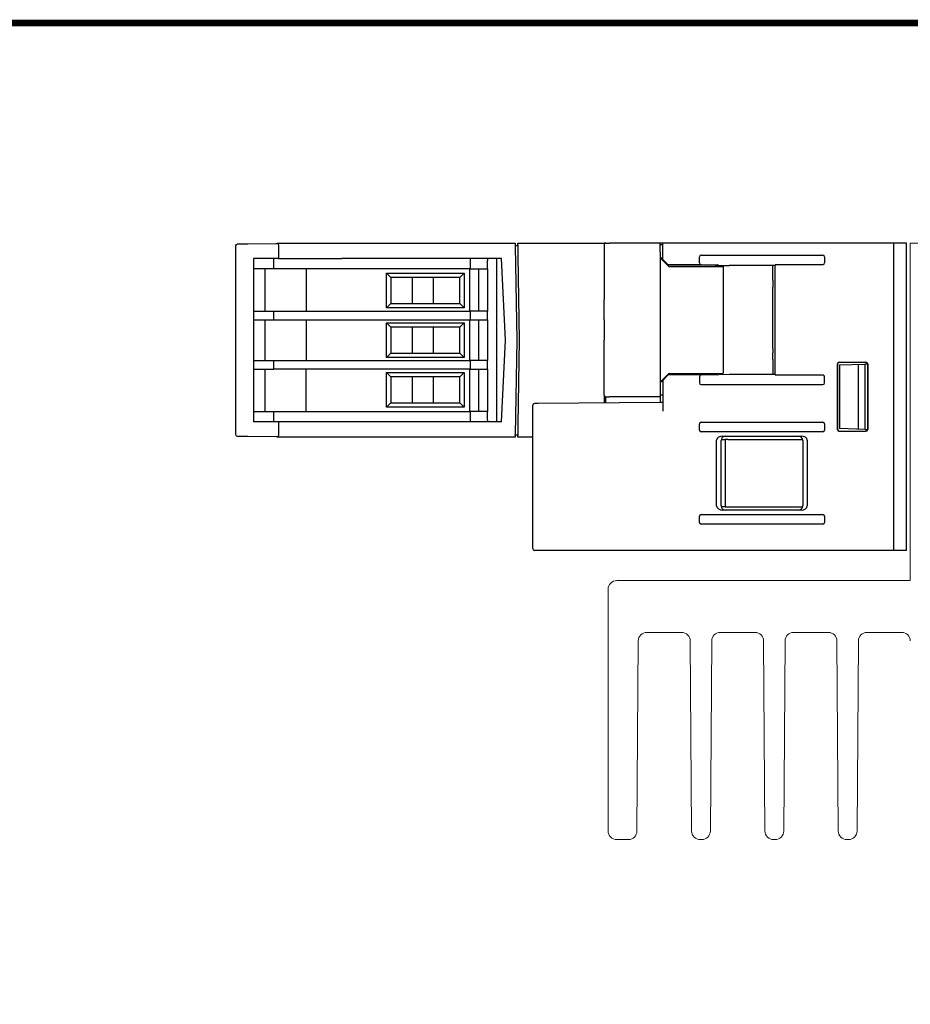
# Model space of a CAD drawing. Header units: millimetres. Extents: x -556 to 0, y 0 to 403.
# Tile 23 of 30: x -367 to -264, y 289 to 403. Entities that reach past the tile are written whole.
import ezdxf

# ---------------------------------------------------------------- set-up
doc = ezdxf.new("R2010")
doc.units = ezdxf.units.MM
doc.header["$LTSCALE"] = 2

# ---------------------------------------------------------------- blocks, each defined once
blk = doc.blocks.new('CGI1005-00')
at = {"extrusion": (-1, 3.06162e-16, -3.44509e-16)}
for p, q in [((-341.73, 355.28683995), (-341.73, 377.21316005)), ((-341.53174531, 377.41315243), (-341.29743073, 377.41519727)), ((-341.29743073, 377.41519727), (-340.40936165, 377.42294733)), ((-340.40936165, 377.42294733), (-340.34126617, 377.42354159)), ((-340.34126617, 377.42354159), (-337.08, 377.45200223)), ((-337.08, 377.45200223), (-336.93355339, 377.45328025)), ((-336.78, 377.45462029), (-336.93355339, 377.45328025)), ((-336.78, 377.30174471), (-336.78, 377.5)), ((-336.78, 377.5), (-329.43968999, 377.5)), ((-336.78, 377.30174471), (-336.78, 375.7)), ((-329.43968999, 377.5), (-309.38, 377.5)), ((-309.38, 377.5), (-309.38, 377.30174531)), ((-309.38, 377.30174531), (-309.38, 377.2)), ((-309.38, 377.2), (-309.18886704, 366.25)), ((-309.08, 377.2), (-309.38, 377.2)), ((-309.08, 377.30174504), (-309.08, 377.5)), ((-309.08, 377.5), (-299.08, 377.49999999)), ((-309.08, 377.30174504), (-309.08, 376)), ((-339.68, 375.7), (-339.68, 366.25000002)), ((-336.78, 375.7), (-339.68, 375.7)), ((-337.33647093, 374.5), (-337.33647093, 375.7)), ((-336.78, 375.7), (-329.44230813, 375.7)), ((-310.97525352, 375.7), (-329.44230813, 375.7)), ((-314.58, 375.7), (-314.58, 374.5)), ((-312.58, 375.7), (-312.58, 375.5)), ((-312.58, 374.5), (-312.58, 375.5)), ((-311.48, 356.8), (-311.48, 375.7)), ((-310.48, 366.25), (-310.97525352, 375.7)), ((-309.08, 376), (-308.90981312, 366.25)), ((-337.33647093, 374.5), (-339.68, 374.5)), ((-338.38, 374.5), (-338.38, 369.6)), ((-314.58, 374.5), (-337.33647093, 374.5)), ((-333.58, 374.5), (-333.58, 369.6)), ((-314.68, 374.5), (-314.68, 369.6)), ((-314.58, 374.5), (-312.58, 374.5)), ((-313.58, 369.6), (-313.58, 374.5)), ((-312.58, 374.5), (-312.58, 369.6)), ((-324.28, 370), (-324.28, 374)), ((-324.28, 374), (-315.28, 374)), ((-324.28, 374), (-323.78, 373.5)), ((-323.78, 373.5), (-323.78, 370.5)), ((-315.78, 373.5), (-323.78, 373.5)), ((-321.27, 370.5), (-321.27, 373.5)), ((-318.82, 370.5), (-318.82, 373.5)), ((-315.28, 374), (-315.78, 373.5)), ((-315.78, 370.5), (-315.78, 373.5)), ((-315.28, 374), (-315.28, 370)), ((-339.68, 369.6), (-337.33647093, 369.6)), ((-337.33647093, 368.6), (-337.33647093, 369.6)), ((-337.33647093, 369.6), (-314.58, 369.6)), ((-323.78, 370.5), (-324.28, 370)), ((-315.28, 370), (-324.28, 370)), ((-323.78, 370.5), (-315.78, 370.5)), ((-315.28, 370), (-315.78, 370.5)), ((-312.58, 369.6), (-314.58, 369.6)), ((-314.58, 369.6), (-314.58, 368.6)), ((-312.58, 368.6), (-312.58, 369.6)), ((-339.68, 368.6), (-337.33647093, 368.6)), ((-338.38, 368.6), (-338.38, 363.9)), ((-337.33647093, 368.6), (-314.58, 368.6)), ((-333.58, 368.6), (-333.58, 363.9)), ((-314.68, 368.6), (-314.68, 363.9)), ((-314.58, 368.6), (-312.58, 368.6)), ((-313.58, 363.9), (-313.58, 368.6)), ((-312.58, 368.6), (-312.58, 363.9)), ((-324.28, 368.25), (-315.28, 368.25)), ((-323.78, 367.75), (-324.28, 368.25)), ((-324.28, 364.25), (-324.28, 368.25)), ((-315.78, 367.75), (-323.78, 367.75)), ((-323.78, 367.75), (-323.78, 364.75)), ((-321.27, 364.75), (-321.27, 367.75)), ((-318.82, 364.75), (-318.82, 367.75)), ((-315.78, 367.75), (-315.28, 368.25)), ((-315.78, 364.75), (-315.78, 367.75)), ((-315.28, 368.25), (-315.28, 364.25)), ((-339.68, 366.25000002), (-339.68, 356.8)), ((-310.97525352, 356.8), (-310.48, 366.25)), ((-309.18886704, 366.25), (-309.38, 355.3)), ((-308.90981312, 366.25), (-309.08, 356.5)), ((-339.68, 363.9), (-337.33647093, 363.9)), ((-337.33647093, 363.9), (-314.58, 363.9)), ((-337.33647093, 362.9), (-337.33647093, 363.9)), ((-324.28, 364.25), (-323.78, 364.75)), ((-315.28, 364.25), (-324.28, 364.25)), ((-323.78, 364.75), (-315.78, 364.75)), ((-315.78, 364.75), (-315.28, 364.25)), ((-312.58, 363.9), (-314.58, 363.9)), ((-314.58, 363.9), (-314.58, 362.9)), ((-312.58, 362.9), (-312.58, 363.9)), ((-339.68, 362.9), (-337.33647093, 362.9)), ((-338.38, 362.9), (-338.38, 358)), ((-314.58, 362.9), (-337.33647093, 362.9)), ((-333.58, 358), (-333.58, 362.9)), ((-314.68, 362.9), (-314.68, 358)), ((-314.58, 362.9), (-312.58, 362.9)), ((-313.58, 358), (-313.58, 362.9)), ((-312.58, 362.9), (-312.58, 358)), ((-324.28, 362.5), (-315.28, 362.5)), ((-324.28, 358.5), (-324.28, 362.5)), ((-323.78, 362), (-324.28, 362.5)), ((-323.78, 362), (-323.78, 359)), ((-315.78, 362), (-323.78, 362)), ((-321.27, 359), (-321.27, 362)), ((-318.82, 359), (-318.82, 362)), ((-315.78, 362), (-315.28, 362.5)), ((-315.78, 359), (-315.78, 362)), ((-315.28, 362.5), (-315.28, 358.5)), ((-324.28, 358.5), (-323.78, 359)), ((-315.28, 358.5), (-324.28, 358.5)), ((-323.78, 359), (-315.78, 359)), ((-315.78, 359), (-315.28, 358.5)), ((-339.68, 358), (-337.33647093, 358)), ((-337.33647093, 358), (-314.58, 358)), ((-337.33647093, 356.8), (-337.33647093, 358)), ((-312.58, 358), (-314.58, 358)), ((-314.58, 358), (-314.58, 356.8)), ((-312.58, 357), (-312.58, 358)), ((-336.78, 356.8), (-339.68, 356.8)), ((-329.44230812, 356.8), (-336.78, 356.8)), ((-336.78, 356.8), (-336.78, 355.19825529)), ((-310.97525352, 356.8), (-329.44230812, 356.8)), ((-312.58, 357), (-312.58, 356.8)), ((-309.08, 356.5), (-309.08, 355.19825496)), ((-341.29743073, 355.08480273), (-341.53174531, 355.08684757)), ((-340.40936165, 355.07705267), (-341.29743073, 355.08480273)), ((-340.34126617, 355.07645841), (-340.40936165, 355.07705267)), ((-337.08, 355.04799777), (-340.34126617, 355.07645841)), ((-336.93355339, 355.04671975), (-337.08, 355.04799777)), ((-336.93355339, 355.04671975), (-336.78, 355.04537971)), ((-336.78, 355), (-336.78, 355.19825529)), ((-329.43968998, 355), (-336.78, 355)), ((-309.38, 355), (-329.43968998, 355)), ((-309.38, 355.3), (-309.08, 355.3)), ((-309.38, 355.19825469), (-309.38, 355.3)), ((-309.38, 355.19825469), (-309.38, 355)), ((-309.08, 355), (-309.08, 355.19825496)), ((-307.43, 355), (-309.08, 355))]:
    blk.add_line(p, q, dxfattribs=at)
at = {"extrusion": (-1, 3.06162e-16, 2.22045e-16)}
for p, q in [((-299.08, 377.5), (-299.08, 377.3)), ((-298.88, 377.5), (-299.08, 377.5)), ((-299.08, 377.3), (-299.08, 370.95164954)), ((-298.88, 377.5), (-298.53817087, 377.5)), ((-298.53817087, 377.5), (-298.45130829, 377.5)), ((-292.58, 377.5), (-298.45130829, 377.5)), ((-292.28, 377.5), (-292.58, 377.5)), ((-292.58, 376.5), (-292.58, 377.5)), ((-292.28, 377.3), (-292.58, 377.3)), ((-292.58, 376.5), (-292.58, 360.7)), ((-292.28, 376.5), (-292.28, 377.5)), ((-264.03, 377.5), (-292.28, 377.5)), ((-292.28, 375.6), (-292.28, 376.5)), ((-265.53, 377.5), (-265.53, 376.5)), ((-265.53, 376.5), (-265.53, 342.9)), ((-292.28, 375.6), (-292.58, 375.9)), ((-291.56924108, 374.78924108), (-292.58, 375.8)), ((-292.28, 375.6), (-291.68666667, 375.00666667)), ((-292.17709978, 375.49709978), (-292.27798015, 375.49798015)), ((-288.03, 375.1952342), (-288.03, 375.9047658)), ((-287.81837505, 376.1), (-273.74162495, 376.1)), ((-273.53, 375.9047658), (-273.53, 375.1952342)), ((-291.68666667, 375.00666667), (-291.6529065, 374.9729065)), ((-291.68666667, 375.00666667), (-287.87373781, 375.00666667)), ((-291.6529065, 374.9729065), (-285.92691318, 374.96849003)), ((-291.56924108, 374.78924108), (-285.28, 374.78751526)), ((-285.7958696, 374.90636634), (-286.18842175, 374.90842175)), ((-285.7958696, 374.90636634), (-285.92691318, 374.96849003)), ((-285.7958696, 374.90636634), (-284.58, 374.9)), ((-285.28, 374.78751526), (-285.28, 362.41248474)), ((-279.25743722, 374.90187484), (-284.58, 374.9000169)), ((-284.58, 374.9000169), (-284.58, 374.9)), ((-279.53, 374.63534071), (-279.53, 374.9017797)), ((-279.53, 373.69999589), (-279.53, 374.63534071)), ((-279.23, 375.00666667), (-279.25743722, 374.90187484)), ((-279.25743722, 362.29812516), (-279.25743722, 374.90187484)), ((-279.23, 375.00666667), (-273.68626219, 375.00666667)), ((-279.53, 373.4), (-279.53, 373.69999589)), ((-279.53, 373.20000274), (-279.53, 373.4)), ((-279.53, 373.20000274), (-279.53, 372.39999726)), ((-279.53, 372.2), (-279.53, 372.39999726)), ((-279.53, 371.90000411), (-279.53, 372.2)), ((-279.53, 365.29999589), (-279.53, 371.90000411)), ((-299.08, 368.6), (-299.08, 370.95164954)), ((-299.08, 368.6), (-299.08, 366.24835046)), ((-299.08, 359.9), (-299.08, 366.24835046)), ((-279.53, 365.29999589), (-279.53, 365)), ((-279.53, 365), (-279.53, 364.80000274)), ((-279.53, 363.99999726), (-279.53, 364.80000274)), ((-279.53, 363.99999726), (-279.53, 363.8)), ((-279.53, 363.8), (-279.53, 363.50000411)), ((-279.53, 363.50000411), (-279.53, 362.56465929)), ((-272.03, 355.89999238), (-272.03, 363.50000762)), ((-272.0166133, 363.48662092), (-272.0166133, 355.91337909)), ((-271.83000762, 363.7), (-268.72999239, 363.7)), ((-271.81663005, 363.68662244), (-268.74322951, 363.68676287)), ((-271.81560801, 363.37812058), (-268.83567006, 363.4821823)), ((-271.81560801, 363.37812058), (-271.81560801, 356.02187942)), ((-269.63, 363.40046656), (-269.63, 355.99953344)), ((-268.85356434, 363.42779348), (-268.83567006, 363.4821823)), ((-268.85356434, 363.42779348), (-268.85356434, 355.97220652)), ((-268.54227141, 363.49242801), (-268.83567006, 363.4821823)), ((-268.74322951, 363.68676287), (-268.74224047, 363.68775192)), ((-268.54221762, 363.48779), (-268.54221762, 355.91221)), ((-268.53, 363.50000762), (-268.53, 355.89999238)), ((-291.56924108, 362.41075892), (-292.58, 361.4)), ((-292.28, 361.6), (-292.58, 361.3)), ((-292.28, 361.6), (-291.68666667, 362.19333333)), ((-292.28, 361.6), (-292.28, 358.03948968)), ((-291.68666667, 362.19333333), (-291.6529065, 362.2270935)), ((-285.92691318, 362.23150997), (-291.6529065, 362.2270935)), ((-291.56924108, 362.41075892), (-285.28, 362.41248474)), ((-288.03, 362.0047658), (-288.03, 361.2952342)), ((-285.92691318, 362.23150997), (-285.7958696, 362.29363366)), ((-285.7958696, 362.29363366), (-284.58, 362.3)), ((-284.58, 362.2999831), (-284.58, 362.3)), ((-284.58, 362.2999831), (-279.25743722, 362.29812516)), ((-279.53, 362.56465929), (-279.53, 362.2982203)), ((-279.25743722, 362.29812516), (-279.23, 362.19333333)), ((-273.68626219, 362.19333333), (-279.23, 362.19333333)), ((-273.53, 361.2952342), (-273.53, 362.0047658)), ((-292.58, 360.7), (-292.58, 359.7)), ((-287.81837505, 361.1), (-273.74162495, 361.1)), ((-299.08, 359.9), (-299.08, 358.98018506)), ((-298.88, 359.7), (-298.53817087, 359.7)), ((-298.88, 358.98193043), (-298.88, 359.7)), ((-298.53817087, 359.7), (-298.45130829, 359.7)), ((-292.58, 359.7), (-298.45130829, 359.7)), ((-292.28, 359.9), (-292.58, 359.9)), ((-292.58, 359.7), (-292.58, 359.0369097)), ((-307.33, 342.1), (-307.33, 358.70992616)), ((-306.78991618, 358.91290164), (-307.13174531, 358.90991854)), ((-306.68999842, 358.91377361), (-306.78991618, 358.91290164)), ((-292.58, 359.0369097), (-306.68999842, 358.91377361)), ((-292.28, 359.03952776), (-292.58, 359.0369097)), ((-288.03, 355.8452342), (-288.03, 356.5547658)), ((-287.81837505, 356.75), (-273.74162495, 356.75)), ((-273.53, 356.5547658), (-273.53, 355.8452342)), ((-268.83567006, 355.9178177), (-271.81560801, 356.02187942)), ((-268.83567006, 355.9178177), (-268.85356434, 355.97220652)), ((-268.83567006, 355.9178177), (-268.54227141, 355.90757199)), ((-273.74162495, 355.65), (-287.81837505, 355.65)), ((-285.50719486, 354.75), (-285.03, 354.75)), ((-285.32725649, 355.15), (-276.23274351, 355.15)), ((-285.03, 354.75), (-285.03, 346.95)), ((-284.73, 354.75), (-285.03, 354.75)), ((-285.02040157, 355.1360191), (-276.53921089, 355.13640664)), ((-284.73, 354.75), (-276.05227216, 354.75)), ((-271.83000762, 355.7), (-268.72999239, 355.7)), ((-271.81663005, 355.71337756), (-268.74322951, 355.71323713)), ((-268.74322951, 355.71323713), (-268.74224047, 355.71224808)), ((-286.03, 347.04693363), (-286.03, 354.65306637)), ((-285.52035969, 347.06398471), (-285.52035969, 354.63601529)), ((-276.03920708, 354.63644853), (-276.03920708, 347.06355147)), ((-275.53, 354.65306637), (-275.53, 347.04693363)), ((-285.03, 346.95), (-285.50719486, 346.95)), ((-285.03, 346.95), (-284.73, 346.95)), ((-284.73, 346.95), (-276.05227216, 346.95)), ((-288.03, 345.1452342), (-288.03, 345.8547658)), ((-287.81837505, 346.05), (-273.74162495, 346.05)), ((-276.23274351, 346.55), (-285.32725649, 346.55)), ((-276.53921089, 346.56359336), (-285.02040157, 346.5639809)), ((-273.53, 345.8547658), (-273.53, 345.1452342)), ((-273.74162495, 344.95), (-287.81837505, 344.95)), ((-265.53, 342.9), (-265.53, 341.9)), ((-306.78817087, 341.9), (-307.13, 341.9)), ((-306.68825311, 341.9), (-306.78817087, 341.9)), ((-264.03, 341.9), (-306.68825311, 341.9))]:
    blk.add_line(p, q, dxfattribs=at)
blk.add_line((-264.03, 341.9), (-264.03, 377.5))
at = {"color": 0, "linetype": 'Continuous', "lineweight": 0, "extrusion": (-1, 6.12323e-17, 0)}
for p, q in [((-263.6, 338.4), (-263.6, 377.5)), ((-263.6, 377.5), (-255.6, 377.5)), ((-297.6, 338.4), (-263.6, 338.4)), ((-298.6, 309.4), (-298.6, 337.4)), ((-290.09304294, 332.4), (-294.10695706, 332.4)), ((-281.59304294, 332.4), (-285.60695706, 332.4)), ((-273.09304294, 332.4), (-277.10695706, 332.4)), ((-264.59304294, 332.4), (-268.60695706, 332.4)), ((-295.10693269, 331.40698126), (-295.26062164, 309.39301874)), ((-288.93937836, 309.39301874), (-289.09306731, 331.40698126)), ((-286.60693269, 331.40698126), (-286.76062164, 309.39301874)), ((-280.43937836, 309.39301874), (-280.59306731, 331.40698126)), ((-278.10693269, 331.40698126), (-278.26062164, 309.39301874)), ((-271.93937836, 309.39301874), (-272.09306731, 331.40698126)), ((-269.60693269, 331.40698126), (-269.76062164, 309.39301874)), ((-296.26059727, 308.4), (-297.6, 308.4)), ((-287.76059727, 308.4), (-287.93940273, 308.4)), ((-279.26059727, 308.4), (-279.43940273, 308.4)), ((-270.76059727, 308.4), (-270.93940273, 308.4))]:
    blk.add_line(p, q, dxfattribs=at)
at = {"const_width": 0.76}
blk.add_lwpolyline([(0, 0), (0, 403), (-556, 403), (-556, 0)], close=True, dxfattribs=at)
at = {"extrusion": (1.22465e-16, -3.7494e-32, -1)}
for centre, start, end in [((341.53, 377.21316005), 0, 89.5), ((341.53, 355.28683995), 270.5, 0)]:
    blk.add_arc(centre, 0.2, start, end, dxfattribs=at)
for centre, start, end in [((-298.88, 377.3), 90, 180), ((-298.88, 359.9), 180, 270), ((-307.13, 358.70992616), 90.5, 180), ((-307.13, 342.1), 180, 270)]:
    blk.add_arc(centre, 0.2, start, end)
at = {"color": 0, "linetype": 'Continuous', "lineweight": 0}
for centre, start, end in [((-297.6, 337.4), 90, 180), ((-294.10695706, 331.4), 90, 179.6), ((-290.09304294, 331.4), 0.4, 90), ((-285.60695706, 331.4), 90, 179.6), ((-281.59304294, 331.4), 0.4, 90), ((-277.10695706, 331.4), 90, 179.6), ((-273.09304294, 331.4), 0.4, 90), ((-268.60695706, 331.4), 90, 179.6), ((-264.59304294, 331.4), 0.4, 90), ((-297.6, 309.4), 180, 270), ((-296.26059727, 309.4), 270, 359.6), ((-287.93940273, 309.4), 180.4, 270), ((-287.76059727, 309.4), 270, 359.6), ((-279.43940273, 309.4), 180.4, 270), ((-279.26059727, 309.4), 270, 359.6), ((-270.93940273, 309.4), 180.4, 270), ((-270.76059727, 309.4), 270, 359.6)]:
    blk.add_arc(centre, 1, start, end, dxfattribs=at)
for centre, major_axis, ratio, start_param, end_param in [((-287.81272793, 375.89955605), (-0.21504472, 0.03377424), 0.9187764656, 4.8816938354, 6.426496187), ((-273.74727208, 375.89955605), (0.21504472, 0.03377424), 0.9187764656, 6.1398744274, 7.684676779), ((-287.81272793, 375.20044395), (-0.21504472, -0.03377424), 0.9187764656, 6.1398744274, 7.426043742), ((-273.74727208, 375.20044395), (0.21504472, -0.03377424), 0.9187764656, 5.1403268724, 6.426496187), ((-271.82999239, 363.49999239), (-0.14143213, 0.14143213), 0.9999238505, 5.49782522, 7.0685453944), ((-271.81661482, 363.48661482), (-0.05795908, 0.19142664), 0.9999450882, 5.9892460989, 7.5599662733), ((-268.7422557, 363.4877443), (0.17637652, 0.09440049), 0.9997254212, 5.7918733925, 7.3625935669), ((-268.73000762, 363.49999239), (0.14143213, 0.14143213), 0.9999238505, 5.49782522, 7.0685453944), ((-287.81272793, 361.99955605), (-0.21504472, 0.03377424), 0.9187764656, 5.1403268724, 6.426496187), ((-273.74727208, 361.99955605), (0.21504472, 0.03377424), 0.9187764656, 6.1398744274, 7.426043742), ((-287.81272793, 361.30044395), (-0.21504472, -0.03377424), 0.9187764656, 6.1398744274, 7.684676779), ((-273.74727208, 361.30044395), (0.21504472, -0.03377424), 0.9187764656, 4.8816938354, 6.426496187), ((-287.81272793, 356.54955605), (-0.21504472, 0.03377424), 0.9187764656, 4.8816938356, 6.4264961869), ((-273.74727208, 356.54955605), (0.21504472, 0.03377424), 0.9187764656, 6.1398744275, 7.6846767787), ((-271.82999239, 355.90000762), (-0.14143213, -0.14143213), 0.9999238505, 5.49782522, 7.0685453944), ((-271.81661482, 355.91338518), (-0.05795908, -0.19142664), 0.9999450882, 5.0064043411, 6.5771245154), ((-268.7422557, 355.9122557), (0.17637652, -0.09440049), 0.9997254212, 5.2037770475, 6.7744972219), ((-268.73000762, 355.90000762), (0.14143213, -0.14143213), 0.9999238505, 5.49782522, 7.0685453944), ((-287.81272793, 355.85044395), (-0.21504472, -0.03377424), 0.9187764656, 6.1398744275, 7.6846767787), ((-285.32289322, 354.64998096), (-0.70709332, 0.00617071), 0.7070933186, 4.7247302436, 6.2893559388), ((-285.0203635, 354.63600006), (-0.1448977, 0.47856661), 0.9999450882, 5.9892460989, 7.5599662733), ((-276.53924897, 354.6363876), (0.41101197, 0.28483708), 0.9998698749, 5.6772242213, 7.2479443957), ((-276.23710678, 354.64998096), (0.70709332, 0.00617071), 0.7070933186, 6.2770146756, 7.8416403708), ((-273.74727208, 355.85044395), (0.21504472, -0.03377424), 0.9187764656, 4.8816938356, 6.4264961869), ((-285.32289322, 347.05001904), (-0.70709332, -0.00617071), 0.7070933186, 6.2770146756, 7.8416403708), ((-285.0203635, 347.06399994), (-0.1448977, -0.47856661), 0.9999450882, 5.0064043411, 6.5771245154), ((-276.53924897, 347.0636124), (0.41101197, -0.28483708), 0.9998698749, 5.3184262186, 6.889146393), ((-276.23710678, 347.05001904), (0.70709332, -0.00617071), 0.7070933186, 4.7247302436, 6.2893559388), ((-287.81272793, 345.84955605), (-0.21504472, 0.03377424), 0.9187764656, 4.8816938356, 6.4264961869), ((-273.74727208, 345.84955605), (0.21504472, 0.03377424), 0.9187764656, 6.1398744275, 7.6846767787), ((-287.81272793, 345.15044395), (-0.21504472, -0.03377424), 0.9187764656, 6.1398744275, 7.6846767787), ((-273.74727208, 345.15044395), (0.21504472, -0.03377424), 0.9187764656, 4.8816938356, 6.4264961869)]:
    blk.add_ellipse(centre, major_axis=major_axis, ratio=ratio, start_param=start_param, end_param=end_param)

msp = doc.modelspace()

# ---------------------------------------------------------------- block references
msp.add_blockref('CGI1005-00', (0, 0))

doc.saveas('drawing.dxf')
